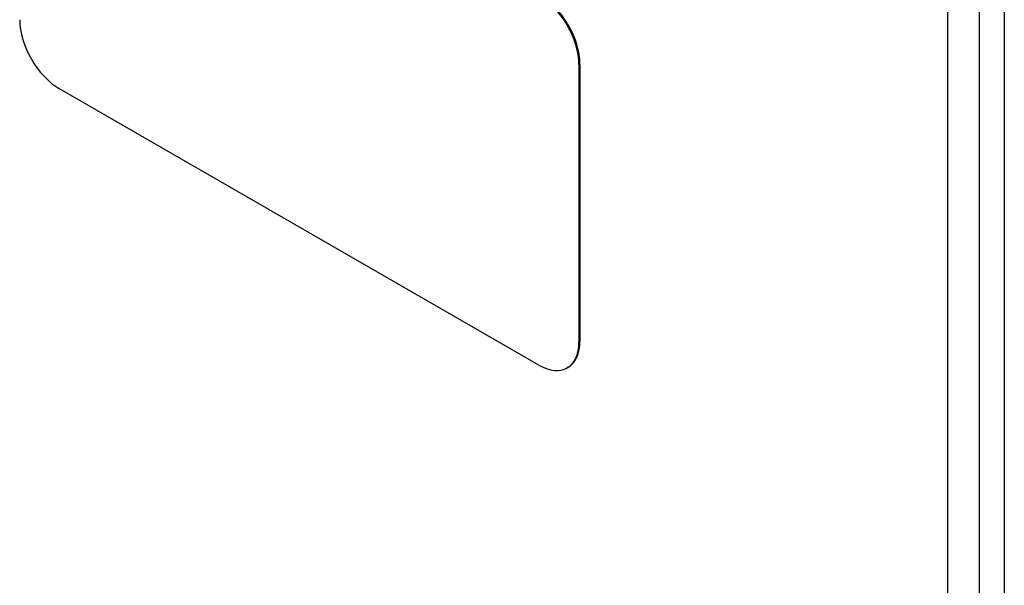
# Model space of a CAD drawing. Header units: inches. Extents: x 338.7 to 398.8, y 128 to 186.9.
# Tile 42 of 110: x 364.1 to 368.4, y 166 to 168.5. Entities that reach past the tile are written whole.
import ezdxf

# ---------------------------------------------------------------- set-up
doc = ezdxf.new("R2010")
doc.units = ezdxf.units.IN
doc.header["$MEASUREMENT"] = 0
doc.layers.add('Visible Edges(ANSI)', color=7, linetype='Continuous', lineweight=25)
doc.layers.add('Visible Tangent Edges(ANSI)', color=7, linetype='Continuous', lineweight=25)

msp = doc.modelspace()

# ---------------------------------------------------------------- linework, layer by layer
at = {"layer": 'Visible Edges(ANSI)'}
for p, q in [((368.421, 169.3734), (368.421, 145.0759)), ((366.5383, 168.2953), (366.5383, 167.069)), ((366.5425, 168.2977), (366.5425, 167.0714)), ((366.3615, 166.9664), (364.2402, 168.188)), ((366.4905, 166.9566), (366.4863, 166.9541))]:
    msp.add_line(p, q, dxfattribs=at)
for centre, major_axis, start_param, end_param in [((366.3615, 168.3971), (0.1248, -0.2166), 0.787332, 2.358128), ((366.3658, 168.3995), (-0.1248, 0.2166), 3.928925, 5.499721), ((364.2402, 168.3924), (-0.1248, 0.2166), 0.787332, 2.358128), ((366.3615, 167.1708), (0.1248, -0.2166), 5.499721, 7.070517), ((366.3658, 167.1732), (0.1248, -0.2166), 0, 0.787332)]:
    msp.add_ellipse(centre, major_axis=major_axis, ratio=0.578093, start_param=start_param, end_param=end_param, dxfattribs=at)
at = {"layer": 'Visible Tangent Edges(ANSI)'}
for p, q in [((368.1706, 145.1965), (368.1706, 169.494)), ((368.3106, 145.1965), (368.3106, 169.494)), ((366.5383, 168.2953), (366.5425, 168.2977)), ((366.5425, 167.0714), (366.5383, 167.069))]:
    msp.add_line(p, q, dxfattribs=at)

doc.saveas('drawing.dxf')
